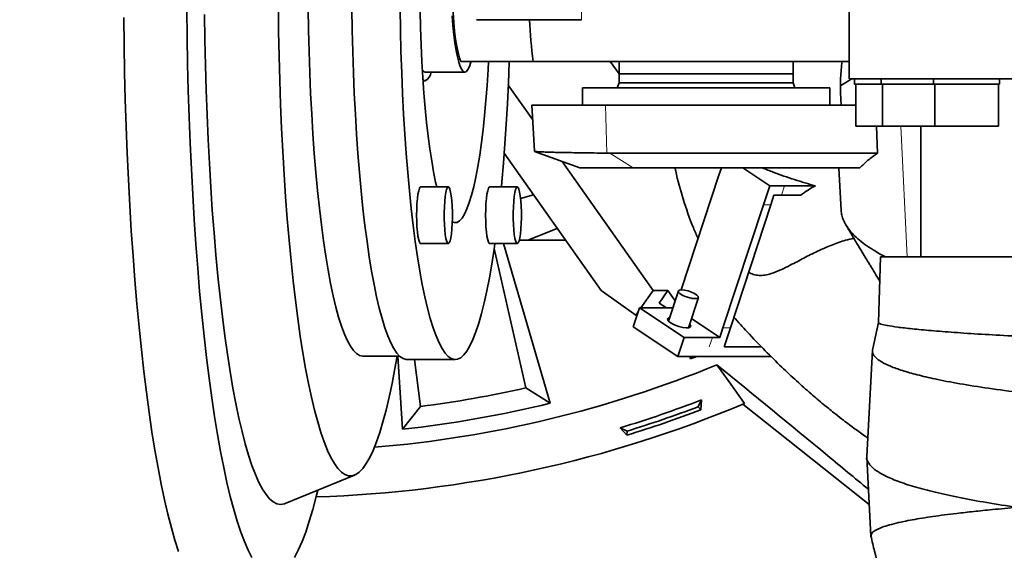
# Model space of a CAD drawing. Header units: millimetres. Extents: x 0 to 14900, y 0 to 10500.
# Tile 33 of 49: x 10864 to 11147, y 5885 to 6037. Entities that reach past the tile are written whole.
import ezdxf

# ---------------------------------------------------------------- set-up
doc = ezdxf.new("R2010")
doc.units = ezdxf.units.MM
doc.header["$LTSCALE"] = 25
doc.layers.add('THICK_LINE', color=7, linetype='Continuous')
doc.styles.add('SLDTEXTSTYLE0', font='TXT', dxfattribs={"width": 0.605})
doc.dimstyles.new('SLDDIMSTYLE1', dxfattribs={"dimtxt": 87.5, "dimasz": 87.5, "dimexe": 0, "dimexo": 0.0625, "dimgap": 21.875, "dimtad": 1, "dimdec": 4, "dimlfac": 25, "dimzin": 12, "dimdsep": 46, "dimtxsty": 'SLDTEXTSTYLE0', "dimsah": 1, "dimcen": 0.09, "dimadec": 1, "dimazin": 3, "dimtfac": 1, "dimtofl": 0, "dimtmove": 0, "dimatfit": 3, "dimfxl": 1, "dimfrac": 2, "dimtolj": 1, "dimtzin": 12, "dimarcsym": 0})

# ---------------------------------------------------------------- blocks, each defined once
blk = doc.blocks.new('_D_6')
at = {"layer": 'THICK_LINE'}
for p, q in [((13956.03, 6243.72), (14267.68, 6243.72)), ((7967.86, 5719.82), (7660.95, 5665.71))]:
    blk.add_line(p, q, dxfattribs=at)
blk.add_arc((10939.03, 6243.72), 3291.15, 190, 0, dxfattribs=at)
for points in [[(14230.18, 6243.72), (14216.52, 6156.4), (14241.52, 6156.06)], [(7697.88, 5672.22), (7701.93, 5583.92), (7726.49, 5588.59)]]:
    blk.add_solid(points, dxfattribs=at)
at = {"layer": 'THICK_LINE', "insert": (11092.19, 3066.62), "char_height": 87.5, "attachment_point": 1, "rotation": 5, "style": 'SLDTEXTSTYLE0'}
blk.add_mtext('170°', dxfattribs=at)

msp = doc.modelspace()

# ---------------------------------------------------------------- linework, layer by layer
at = {"color": 7, "linetype": 'Continuous', "lineweight": 35}
for p, q in [((11102.5283748, 6048.2177596), (11102.5283748, 6020.2214609)), ((11102.5283748, 6025.2214609), (11011.7529854, 6025.2214609)), ((11033.9221007, 6025.2214609), (11036.4374433, 6021.6548464)), ((11036.4374433, 6025.2214609), (11036.4374433, 6021.7214609)), ((11086.4374433, 6021.7214609), (11086.4374433, 6025.2214609)), ((10980.1697838, 6019.7214609), (10980.7912451, 6019.7214609)), ((10980.7912451, 6022.2214609), (10992.17077, 6022.2214609)), ((11036.4374433, 6021.7214609), (11036.4374433, 6019.0951996)), ((11086.4374433, 6021.7214609), (11036.4374433, 6021.7214609)), ((11086.4374433, 6019.0951996), (11086.4374433, 6021.7214609)), ((11100.0896923, 6018.3851165), (11103.2723478, 6020.2214609)), ((11400.8469471, 6020.2214609), (11102.5283748, 6020.2214609)), ((11103.9952602, 6020.2214609), (11103.9952602, 6018.7214609)), ((11111.6668997, 6020.2214609), (11111.6668997, 6018.7214609)), ((11126.674891, 6020.2214609), (11126.674891, 6018.7214609)), ((11145.674891, 6018.7214609), (11145.674891, 6020.2214609)), ((11004.6428291, 6018.4849363), (11011.6591572, 6008.536177)), ((11025.9374433, 6017.7214609), (11025.9374433, 6012.7214609)), ((11025.9374433, 6017.7214609), (11096.9374433, 6017.7214609)), ((11036.4374433, 6019.0951996), (11035.9374433, 6017.7214609)), ((11036.4374433, 6019.0951996), (11086.4374433, 6019.0951996)), ((11086.9374433, 6017.7214609), (11086.4374433, 6019.0951996)), ((11096.9374433, 6012.7214609), (11096.9374433, 6017.7214609)), ((11111.6668997, 6018.7214609), (11103.9952602, 6018.7214609)), ((11104.3602602, 6018.7214609), (11104.3602602, 6006.7214609)), ((11126.674891, 6018.7214609), (11111.6668997, 6018.7214609)), ((11112.0318997, 6018.7214609), (11112.0318997, 6006.7214609)), ((11145.674891, 6018.7214609), (11126.674891, 6018.7214609)), ((11127.039891, 6018.7214609), (11127.039891, 6006.7214609)), ((11145.309891, 6006.7214609), (11145.309891, 6018.7214609)), ((11011.4381815, 6012.7214609), (11012.1376073, 5999.4743238)), ((11104.3602602, 6012.7214609), (11032.5439864, 6012.7214609)), ((11104.3602602, 6006.7214609), (11110.9407637, 6006.7214609)), ((11110.2869504, 6006.7214609), (11110.6289163, 5998.9541477)), ((11110.9407637, 6006.7214609), (11112.0318997, 6006.7214609)), ((11112.0318997, 6006.7214609), (11120.4917276, 6006.7214609)), ((11120.4917276, 6006.7214609), (11127.039891, 6006.7214609)), ((11123.0283748, 6006.7214609), (11123.0283748, 5969.2214609)), ((11127.039891, 6006.7214609), (11137.4085516, 6006.7214609)), ((11137.4085516, 6006.7214609), (11145.309891, 6006.7214609)), ((11003.4995158, 5998.8928869), (11031.2632285, 5959.5255014)), ((11012.1832174, 5999.4500213), (11025.1748304, 5994.7214609)), ((11033.7622361, 5998.9541477), (11032.9618419, 5998.9580144)), ((11033.7622361, 5998.9541477), (11110.6289163, 5998.9541477)), ((11020.0990397, 5996.5688976), (11046.223767, 5959.5255014)), ((11040.4823985, 5994.7214609), (11025.1748304, 5994.7214609)), ((11105.5839068, 5994.7214609), (11040.4823985, 5994.7214609)), ((11065.1065979, 5992.6097044), (11065.8010741, 5994.7214609)), ((11079.6783071, 5989.5951859), (11071.9252975, 5994.7214609)), ((11099.5345124, 5994.7182465), (11100.178051, 5982.5297997)), ((11065.1065979, 5992.6097044), (11054.2972294, 5959.7406807)), ((10987.4299782, 5989.2671031), (10979.513787, 5989.2671031)), ((11007.2343489, 5989.2671031), (10999.3181577, 5989.2671031)), ((11077.8900067, 5984.1573391), (11079.6783071, 5989.5951859)), ((11083.9320799, 5989.5951859), (11079.6783071, 5989.5951859)), ((11092.7803129, 5989.5951859), (11083.9320799, 5989.5951859)), ((11011.8913837, 5986.9936895), (11008.1579947, 5985.9174491)), ((11080.0168931, 5984.1573391), (11080.9110433, 5986.8762625)), ((11083.0379297, 5986.8762625), (11080.9110433, 5986.8762625)), ((11088.5858826, 5986.8762625), (11083.0379297, 5986.8762625)), ((11077.8900067, 5984.1573391), (11066.2660539, 5948.8113354)), ((11080.0168931, 5984.1573391), (11068.3929403, 5948.8113354)), ((11010.2993448, 5973.9652521), (11018.6778826, 5977.3708152)), ((10979.513787, 5972.9971031), (10987.4299782, 5972.9971031)), ((10999.3181577, 5972.9971031), (11007.2343489, 5972.9971031)), ((11003.3172486, 5972.9971031), (11016.6607935, 5927.2336265)), ((11007.7900195, 5973.9652521), (11010.2993448, 5973.9652521)), ((11010.2993448, 5973.9652521), (11021.0796442, 5973.9652521)), ((11000.5988063, 5971.6193065), (11009.651554, 5931.6119183)), ((11111.5283748, 5969.2214609), (11110.8701195, 5950.3714974)), ((11111.5283748, 5969.2214609), (11396.6123707, 5969.2214609)), ((11031.2632285, 5959.5255014), (11041.2369209, 5952.4544336)), ((11042.7111286, 5954.5447773), (11046.223767, 5959.5255014)), ((11046.223767, 5959.5255014), (11050.4775398, 5959.5255014)), ((11047.9364887, 5955.9224335), (11050.4775398, 5959.5255014)), ((11052.561129, 5956.571089), (11050.4775398, 5959.5255014)), ((11053.4955843, 5959.4125717), (11050.6443901, 5950.7426878)), ((11056.3440894, 5948.868274), (11059.1952836, 5957.5381579)), ((11047.9364887, 5955.9224335), (11050.0200643, 5954.5447773)), ((11040.5202436, 5949.1069306), (11042.308544, 5954.5447773)), ((11041.2369209, 5952.4544336), (11041.9567902, 5953.4751679)), ((11041.2369209, 5952.4544336), (11041.6211096, 5952.4544336)), ((11055.0919528, 5946.0924121), (11042.308544, 5954.5447773)), ((11050.4616085, 5954.5447773), (11042.308544, 5954.5447773)), ((11050.4616085, 5954.5447773), (11051.8947523, 5954.5447773)), ((11040.5202436, 5949.1069306), (11053.3036523, 5940.6545654)), ((11057.206683, 5951.4912403), (11065.3719037, 5946.0924121)), ((11110.8730974, 5950.3767331), (11109.1679091, 5942.41923)), ((11066.2660539, 5948.8113354), (11065.3719037, 5946.0924121)), ((11068.3929403, 5948.8113354), (11066.6046399, 5943.3734887)), ((11053.3036523, 5940.6545654), (11055.0919528, 5946.0924121)), ((11063.2450173, 5946.0924121), (11055.0919528, 5946.0924121)), ((11063.2450173, 5946.0924121), (11065.3719037, 5946.0924121)), ((10962.8828519, 5940.7214609), (10973.4261698, 5940.7214609)), ((10974.3229782, 5919.7683274), (10972.9516325, 5940.7214609)), ((11080.0367499, 5940.6545654), (11053.3036523, 5940.6545654)), ((11056.9655845, 5939.9416783), (11056.7236673, 5940.6545654)), ((11056.9655845, 5939.9416783), (11057.2683224, 5940.6545654)), ((11058.7856233, 5940.6545654), (11056.9655845, 5939.9416783)), ((11077.34945, 5943.3734887), (11066.6046399, 5943.3734887)), ((11109.1477264, 5942.4130273), (11107.5392121, 5911.9478152)), ((10975.5626377, 5939.7214609), (10989.4159723, 5939.7214609)), ((10979.4120449, 5926.279877), (10977.7020595, 5939.7214609)), ((11016.6607935, 5927.2336265), (11009.651554, 5931.6119183)), ((11059.1301473, 5926.200649), (11060.0805541, 5928.1406706)), ((11071.9866068, 5926.9682078), (11108.2466789, 5898.1256442)), ((10974.3229782, 5919.7683274), (10979.4120449, 5926.279877)), ((11059.9252914, 5925.3276492), (11059.1301473, 5926.200649)), ((11036.8000808, 5920.1699831), (11038.7401025, 5919.2195763)), ((11038.6468831, 5918.0424217), (11038.7401025, 5919.2195763)), ((11107.5289571, 5911.7193855), (11108.7220311, 5889.1224148)), ((10940.5986803, 5898.4422584), (10960.5276548, 5906.5935053))]:
    msp.add_line(p, q, dxfattribs=at)
at = {"color": 8, "linetype": 'Continuous', "lineweight": 18}
for p, q in [((11032.9618419, 5998.9580144), (11032.5439864, 6012.7214609)), ((11119.1032066, 5969.2214609), (11117.3125316, 6006.7214609)), ((11033.7622361, 5998.9541477), (11040.4823985, 5994.7214609)), ((11083.9320799, 5989.5951859), (11083.0379297, 5986.8762625)), ((11080.0168931, 5984.1573391), (11077.8900067, 5984.1573391)), ((11066.2660539, 5948.8113354), (11068.3929403, 5948.8113354)), ((11062.3508671, 5943.3734887), (11063.2450173, 5946.0924121))]:
    msp.add_line(p, q, dxfattribs=at)
at = {"color": 7, "linetype": 'Continuous', "lineweight": 35, "flags": 128}
for points in [[(10991.0537648, 6074.2214609), (10990.6367922, 6073.1140793), (10990.2420543, 6071.667626), (10989.8752727, 6069.9030671), (10989.541764, 6067.8459795), (10989.2463622, 6065.5261804), (10988.9933492, 6062.9772947), (10988.7863923, 6060.2362682), (10988.6284914, 6057.3428315), (10988.5219351, 6054.3389244), (10988.468268, 6051.2680881), (10988.468268, 6048.1748336), (10988.5219351, 6045.1039973), (10988.6284914, 6042.1000902), (10988.7863923, 6039.2066535), (10988.9933492, 6036.465627), (10989.2463622, 6033.9167414), (10989.541764, 6031.5969422), (10989.8752727, 6029.5398546), (10990.2420543, 6027.7752957), (10990.6367922, 6026.3288425), (10991.0537648, 6025.2214609)], [(10979.2056736, 6049.7214609), (10979.2311072, 6044.7326943), (10979.3072813, 6039.7687816), (10979.4338163, 6034.8544526), (10979.610082, 6030.0141903), (10979.8352001, 6025.2721086), (10980.1080492, 6020.6518323), (10980.4272698, 6016.1763795), (10980.7912718, 6011.8680466), (10981.1982415, 6007.7482975), (10981.6461516, 6003.8376566), (10982.1327705, 6000.1556065), (10982.6556739, 5996.720491), (10983.2122569, 5993.5494236), (10983.7997464, 5990.6582026), (10984.1172262, 5989.2671031)], [(10912.389562, 6040.0080354), (10912.4782533, 6032.2581317), (10912.6174117, 6024.5439046), (10912.806753, 6016.8811138), (10913.0458904, 6009.285414), (10913.3343353, 6001.7723227), (10913.6714984, 5994.3571887), (10914.0566909, 5987.0551608), (10914.4891259, 5979.8811565), (10914.96792, 5972.849832), (10915.492095, 5965.9755517), (10916.0605801, 5959.2723596), (10916.6722138, 5952.7539499), (10917.3257467, 5946.4336391), (10918.0198436, 5940.3243395), (10918.7530865, 5934.438532), (10919.5239774, 5928.7882408), (10920.3309415, 5923.3850093), (10921.1723301, 5918.239876), (10922.0464244, 5913.3633519), (10922.9514386, 5908.7653997), (10923.8855239, 5904.4554126), (10924.8467719, 5900.4421958), (10925.8332189, 5896.7339479), (10926.8428497, 5893.3382448), (10927.8736015, 5890.2620236), (10928.9233687, 5887.5115689), (10929.9900067, 5885.0924997), (10931.0713362, 5883.009758)], [(10938.6478268, 6040.8603208), (10938.7363706, 6033.7941784), (10938.8752553, 6026.7670128), (10939.0641413, 6019.7960205), (10939.3025661, 6012.8982608), (10939.5899464, 6006.0906136), (10939.9255788, 5999.3897384), (10940.3086421, 5992.8120334), (10940.7381988, 5986.3735953), (10941.2131977, 5980.09018), (10941.7324764, 5973.9771641), (10942.2947642, 5968.0495072), (10942.898685, 5962.3217153), (10943.5427609, 5956.8078052), (10944.2254158, 5951.5212704), (10944.9449791, 5946.4750479), (10945.6996899, 5941.6814867), (10946.4877014, 5937.1523174), (10947.307085, 5932.8986237), (10948.1558357, 5928.930815), (10949.0318764, 5925.2586013), (10949.9330633, 5921.890969), (10950.8571911, 5918.8361594), (10951.8019981, 5916.101648), (10952.7651725, 5913.6941267), (10953.744357, 5911.6194871), (10954.7371554, 5909.8828062), (10955.7411383, 5908.4883339), (10956.7538487, 5907.4394827), (10957.7728083, 5906.7388194), (10958.7955236, 5906.3880585), (10959.8194918, 5906.3880585), (10960.8422071, 5906.7388194), (10961.8611667, 5907.4394827), (10962.8738771, 5908.4883339), (10963.87786, 5909.8828062), (10964.8706585, 5911.6194871), (10965.849843, 5913.6941267), (10966.8130173, 5916.101648), (10967.7578244, 5918.8361594), (10968.6819521, 5921.890969), (10969.583139, 5925.2586013), (10970.4591797, 5928.930815), (10971.3079304, 5932.8986237), (10972.1273141, 5937.1523174), (10972.7548082, 5940.7214609)], [(10947.2043424, 6040.3937849), (10947.3067898, 6034.2091435), (10947.4600431, 6028.0751), (10947.6636024, 6022.0116624), (10947.9168038, 6016.0386085), (10948.2188212, 6010.175421), (10948.5686697, 6004.4412244), (10948.9652081, 5998.8547226), (10949.407143, 5993.4341375), (10949.8930328, 5988.19715), (10950.4212927, 5983.160842), (10950.9901996, 5978.3416409), (10951.5978978, 5973.7552659), (10952.2424053, 5969.4166768), (10952.9216197, 5965.3400253), (10953.6333255, 5961.5386085), (10954.3752014, 5958.0248258), (10955.1448274, 5954.8101385), (10955.9396933, 5951.9050321), (10956.7572063, 5949.3189827), (10957.5947, 5947.0604252), (10958.4494424, 5945.1367267), (10959.3186457, 5943.5541619), (10960.1994748, 5942.3178928), (10961.0890564, 5941.4319517), (10961.984489, 5940.8992285), (10962.8828519, 5940.7214609)], [(10975.5626377, 5939.7214609), (10975.3379137, 5939.732475), (10974.4399177, 5939.9967032), (10973.545518, 5940.612413), (10972.6575799, 5941.5776319), (10971.7789475, 5942.8892681), (10970.9124354, 5944.54312), (10970.0608193, 5946.5338899), (10969.2268271, 5948.8552007), (10968.4131305, 5951.4996165), (10967.6223359, 5954.4586665), (10966.8569765, 5957.7228719), (10966.119504, 5961.2817765), (10965.4122807, 5965.1239801), (10964.737572, 5969.237175), (10964.0975392, 5973.6081853), (10963.4942327, 5978.2230093), (10962.9295848, 5983.0668645), (10962.4054045, 5988.1242344), (10961.9233707, 5993.3789188), (10961.4850276, 5998.8140853), (10961.0917794, 6004.4123236), (10960.7448856, 6010.1557006), (10960.4454576, 6016.0258187), (10960.1944545, 6022.0038741), (10959.9926803, 6028.0707173), (10959.8407814, 6034.2069144), (10959.7392443, 6040.3928092)], [(11000.7958613, 5972.9971031), (11000.5655197, 5971.3913095), (10999.9078856, 5967.1475073), (10999.2166427, 5963.1682144), (10998.4940054, 5959.4661776), (10997.7422884, 5956.0532557), (10996.9638996, 5952.9403813), (10996.1613326, 5950.1375259), (10995.3371582, 5947.6536679), (10994.4940164, 5945.4967637), (10993.6346081, 5943.6737227), (10992.7616863, 5942.1903846), (10991.8780471, 5941.0515009), (10990.9865211, 5940.2607199), (10990.0899642, 5939.8205746), (10989.1912483, 5939.732475), (10988.2932523, 5939.9967032), (10987.3988527, 5940.612413), (10986.5109145, 5941.5776319), (10985.6322821, 5942.8892681), (10984.76577, 5944.54312), (10983.9141539, 5946.5338899), (10983.0801618, 5948.8552007), (10982.2664652, 5951.4996165), (10981.4756706, 5954.4586665), (10980.7103112, 5957.7228719), (10979.9728387, 5961.2817765), (10979.2656153, 5965.1239801), (10978.5909066, 5969.237175), (10977.9508739, 5973.6081853), (10977.3475673, 5978.2230093), (10976.7829195, 5983.0668645), (10976.2587391, 5988.1242344), (10975.7767054, 5993.3789188), (10975.3383623, 5998.8140853), (10974.945114, 6004.4123236), (10974.5982203, 6010.1557006), (10974.2987923, 6016.0258187), (10974.0477892, 6022.0038741), (10973.846015, 6028.0707173), (10973.694116, 6034.2069144), (10973.5925789, 6040.3928092)], [(10894.2521453, 6037.8496517), (10894.3531957, 6029.9609357), (10894.5045239, 6022.1109019), (10894.7058338, 6014.314917), (10894.9567313, 6006.5882421), (10895.2567252, 5998.9460025), (10895.6052283, 5991.4031583), (10896.0015583, 5983.9744749), (10896.4449395, 5976.6744943), (10896.9345039, 5969.5175065), (10897.4692931, 5962.5175218), (10898.0482603, 5955.6882429), (10898.6702721, 5949.0430384), (10899.3341109, 5942.5949166), (10900.0384772, 5936.3565001), (10900.7819922, 5930.3400008), (10901.5632003, 5924.5571964), (10902.3805725, 5919.0194069), (10903.2325085, 5913.7374727), (10904.1173408, 5908.7217336), (10905.0333371, 5903.9820081), (10905.9787045, 5899.5275745), (10906.9515923, 5895.3671524), (10907.9500959, 5891.5088861), (10908.9722609, 5887.9603284), (10910.0160863, 5884.7284256)], [(10917.4884269, 6038.7444947), (10917.5904723, 6031.4550053), (10917.7432425, 6024.2081781), (10917.9463806, 6017.0209383), (10918.1994122, 6009.910072), (10918.5017463, 6002.8921872), (10918.8526768, 5995.9836742), (10919.2513841, 5989.2006684), (10919.6969371, 5982.5590117), (10920.188295, 5976.0742159), (10920.7243103, 5969.7614268), (10921.3037311, 5963.635388), (10921.9252041, 5957.7104072), (10922.5872779, 5952.0003225), (10923.2884062, 5946.51847), (10924.0269514, 5941.2776529), (10924.8011887, 5936.2901114), (10925.6093097, 5931.567494), (10926.4494271, 5927.1208307), (10927.3195788, 5922.9605068), (10928.2177323, 5919.096239), (10929.1417902, 5915.5370525), (10930.0895942, 5912.2912598), (10931.0589306, 5909.3664418), (10932.0475355, 5906.7694295), (10933.0531, 5904.5062882), (10934.0732756, 5902.5823037), (10935.1056795, 5901.0019695), (10936.1479007, 5899.7689765), (10937.1975048, 5898.8862046), (10938.2520405, 5898.3557154), (10939.3090449, 5898.1787478), (10940.3660492, 5898.3557154), (10940.5986803, 5898.4422584)], [(10992.17077, 6022.2214609), (10991.7182069, 6022.4007131), (10991.2715437, 6022.9361332), (10990.8366032, 6023.8207409), (10990.4190557, 6025.0430041), (10990.0243444, 6026.5869887), (10989.6576151, 6028.4325666), (10989.3236486, 6030.5556777), (10989.0267986, 6032.9286442), (10988.7709352, 6035.5205307), (10988.5593938, 6038.297548)], [(10979.9737014, 6022.810833), (10980.338682, 6022.4007131), (10980.7912451, 6022.2214609)], [(10988.5722055, 5979.2398029), (10989.2357761, 5979.0089125), (10989.9563366, 5979.0970116), (10990.6742051, 5979.5369581), (10991.3858051, 5980.3265602), (10992.0875915, 5981.4618842), (10992.776068, 5982.9372741), (10993.4478047, 5984.7453794), (10994.0994551, 5986.8771922), (10994.7277725, 5989.3220921), (10995.3296268, 5992.0678985), (10995.9020196, 5995.1009321), (10996.4420993, 5998.4060825), (10996.9471751, 6001.9668834), (10997.4147308, 6005.7655953), (10997.8424372, 6009.7832931), (10998.2281633, 6013.9999608), (10998.5699875, 6018.3945912), (10998.8662069, 6022.9452906), (10998.9918658, 6025.1805774)], [(10993.9440108, 6025.1168763), (10993.9224843, 6025.0430041), (10993.5049368, 6023.8207409), (10993.0699963, 6022.9361332), (10992.6233331, 6022.4007131), (10992.17077, 6022.2214609)], [(11004.8976283, 6025.2202702), (11004.8912403, 6025.0274059), (11004.6647609, 6019.0025437), (11004.3894351, 6013.0760834), (11004.0661448, 6007.2670094), (11003.6959255, 6001.5939297), (11003.2799632, 5996.075017), (11002.8195904, 5990.7279501), (11002.6832281, 5989.2671031)], [(10980.7912451, 6019.7214609), (10980.3229737, 6019.8973222), (10980.1473939, 6020.0548034)], [(10979.513787, 5989.2671031), (10979.3910243, 5989.2225387), (10979.1508642, 5988.8689479), (10978.9265655, 5988.1772198), (10978.7279313, 5987.1775862), (10978.5636428, 5985.9137361), (10978.4408801, 5984.4409057), (10978.3650085, 5982.8234647), (10978.3393441, 5981.1321031), (10978.3650085, 5979.4407415), (10978.4408801, 5977.8233005), (10978.5636428, 5976.3504701), (10978.7279313, 5975.0866199), (10978.9265655, 5974.0869864), (10979.1508642, 5973.3952583), (10979.3910243, 5973.0416675), (10979.513787, 5972.9971031)], [(10988.5528307, 5978.7474882), (10988.456717, 5977.1825335), (10988.3157299, 5975.7901938), (10988.1360312, 5974.6313213), (10987.9254746, 5973.7565641), (10987.6932624, 5973.2041533), (10987.4495434, 5972.998232), (10987.2049694, 5973.1477999), (10986.9702293, 5973.6463202), (10986.7555825, 5974.472005), (10986.5704099, 5975.5887682), (10986.4228047, 5976.9478016), (10986.3192177, 5978.4897092), (10986.2641763, 5980.147102), (10986.2600861, 5981.8475441), (10986.3071257, 5983.5167179), (10986.4032394, 5985.0816727), (10986.5442265, 5986.4740123), (10986.7239252, 5987.6328849), (10986.9344818, 5988.5076421), (10987.166694, 5989.0600529), (10987.4104129, 5989.2659742), (10987.654987, 5989.1164063), (10987.8897271, 5988.617886), (10988.1043739, 5987.7922011), (10988.2895464, 5986.675438), (10988.4371517, 5985.3164045), (10988.5407387, 5983.774497), (10988.5957801, 5982.1171042), (10988.5998703, 5980.4166621), (10988.5528307, 5978.7474882)], [(10999.3181577, 5989.2671031), (10999.195395, 5989.2225387), (10998.9552349, 5988.8689479), (10998.7309363, 5988.1772198), (10998.532302, 5987.1775862), (10998.3680135, 5985.9137361), (10998.2452508, 5984.4409057), (10998.1693793, 5982.8234647), (10998.1437149, 5981.1321031), (10998.1693793, 5979.4407415), (10998.2452508, 5977.8233005), (10998.3680135, 5976.3504701), (10998.532302, 5975.0866199), (10998.7309363, 5974.0869864), (10998.9552349, 5973.3952583), (10999.195395, 5973.0416675), (10999.3181577, 5972.9971031)], [(11008.3572014, 5978.7474882), (11008.2610877, 5977.1825335), (11008.1201006, 5975.7901938), (11007.9404019, 5974.6313213), (11007.7298453, 5973.7565641), (11007.4976331, 5973.2041533), (11007.2539142, 5972.998232), (11007.0093401, 5973.1477999), (11006.7746, 5973.6463202), (11006.5599532, 5974.472005), (11006.3747806, 5975.5887682), (11006.2271754, 5976.9478016), (11006.1235884, 5978.4897092), (11006.068547, 5980.147102), (11006.0644568, 5981.8475441), (11006.1114964, 5983.5167179), (11006.2076101, 5985.0816727), (11006.3485972, 5986.4740123), (11006.5282959, 5987.6328849), (11006.7388525, 5988.5076421), (11006.9710647, 5989.0600529), (11007.2147836, 5989.2659742), (11007.4593577, 5989.1164063), (11007.6940978, 5988.617886), (11007.9087446, 5987.7922011), (11008.0939172, 5986.675438), (11008.2415224, 5985.3164045), (11008.3451094, 5983.774497), (11008.4001508, 5982.1171042), (11008.404241, 5980.4166621), (11008.3572014, 5978.7474882)], [(11054.4279226, 5959.7432196), (11055.2710007, 5959.6667586), (11056.2436713, 5959.4465979), (11057.2286159, 5959.1092922), (11058.1070358, 5958.6955255), (11058.7729805, 5958.2552041), (11059.1461273, 5957.8414374), (11059.1814691, 5957.5041317), (11058.8747432, 5957.283971), (11058.2629453, 5957.20751), (11057.4198672, 5957.283971), (11056.4471966, 5957.5041317), (11055.462252, 5957.8414374), (11054.5838321, 5958.2552041), (11053.9178874, 5958.6955255), (11053.5447406, 5959.1092922), (11053.5093988, 5959.4465979), (11053.8161247, 5959.6667586), (11054.4279226, 5959.7432196)], [(11056.6815766, 5949.8945016), (11056.7362875, 5949.838311), (11056.995184, 5949.4100734), (11056.8929849, 5949.0802883), (11056.440765, 5948.8846928), (11055.6875293, 5948.8444829), (11054.7149027, 5948.9640158), (11053.6282843, 5949.2303384), (11052.545426, 5949.6145905), (11051.5836725, 5950.0751323), (11050.8472445, 5950.5620571), (11050.4159455, 5951.0225989), (11050.3365134, 5951.406851), (11050.617556, 5951.6731736), (11050.9818772, 5951.7689154)], [(11072.4269432, 5927.1534007), (11068.4866977, 5932.6999744), (11064.5496679, 5938.2383379)], [(11060.0805541, 5928.1406706), (11060.0026102, 5926.7335323), (11059.9252914, 5925.3276492)], [(11038.6468831, 5918.0424217), (11037.7241136, 5919.105898), (11036.8000808, 5920.1699831)], [(10943.2915088, 5883.009758), (10944.3728384, 5885.0924997), (10945.4394763, 5887.5115689), (10946.4892435, 5890.2620236), (10947.5199953, 5893.3382448), (10948.5296261, 5896.7339479), (10949.5160731, 5900.4421958), (10949.9670726, 5902.2740701)]]:
    msp.add_lwpolyline(points, dxfattribs=at)
at = {"color": 8, "linetype": 'Continuous', "lineweight": 18}
msp.add_arc((11377.9335164, 6049.7259753), 352.4703308, 178.096291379, 182.033096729, dxfattribs=at)
at = {"color": 7, "linetype": 'Continuous', "lineweight": 35}
for centre, radius, start, end in [((11174.404461, 6045.1132327), 163.8633123, 182.760472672, 186.972472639), ((10979.3306799, 6022.5819326), 3.2117829, 297.048989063, 353.555878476), ((10939.0283748, 6243.7214609), 330.2658527, 274.722768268, 292.337484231), ((10939.0283748, 6243.7214609), 320, 277.25, 282.75), ((10939.0283748, 6243.7214609), 343.5265853, 271.745781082, 292.850063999), ((10939.0283748, 6243.7214609), 325.8701302, 276.217834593, 283.782165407), ((10939.0283748, 6243.7214609), 338.00128, 286.813916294, 290.986083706), ((10939.0283748, 6243.7214609), 340.5740503, 287.007792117, 290.792207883), ((10939.0283748, 6243.7214609), 339.4759222, 287.080950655, 290.719049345)]:
    msp.add_arc(centre, radius, start, end, dxfattribs=at)
for points, knots in [([(10995.5285469, 6037.2214609), (10996.7454408, 6037.2214609), (11006.7091616, 6037.2214609), (11016.8141895, 6037.2214609), (11025.6850654, 6037.2214609)], [0, 0, 0, 0, 0.1221324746, 1, 1, 1, 1]), ([(11011.7529854, 6025.2214609), (11011.1008807, 6025.2214609), (11008.7666941, 6025.2214609), (11004.8239729, 6025.2214609), (11000.57998, 6025.2214609), (10997.0235839, 6025.2214609), (10994.1951269, 6025.2214609), (10992.2195581, 6025.2214609), (10991.3122656, 6025.2214609), (10991.0537648, 6025.2214609)], [0, 0, 0, 0, 0.0824894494, 0.2952681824, 0.5079877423, 0.6529817, 0.7980300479, 0.9424558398, 1, 1, 1, 1]), ([(11100.2519945, 6012.7214609), (11100.2386901, 6012.8401403), (11099.9501168, 6015.4143061), (11099.8676127, 6019.6032611), (11100.2832124, 6023.6740377), (11100.4411942, 6025.2214609)], [0, 0, 0, 0, 0.0290883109, 0.6309276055, 1, 1, 1, 1]), ([(11032.5439864, 6012.7214609), (11031.4999065, 6012.7214609), (11028.349491, 6012.7214609), (11024.5912842, 6012.7214609), (11021.2338921, 6012.7214609), (11018.921986, 6012.7214609), (11016.8582887, 6012.7214609), (11015.089433, 6012.7214609), (11013.6605407, 6012.7214609), (11012.5709733, 6012.7214609), (11011.8431711, 6012.7214609), (11011.4638454, 6012.7214609), (11011.4775577, 6012.7214609), (11011.4826856, 6012.7214609)], [0, 0, 0, 0, 0.0818089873, 0.2468511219, 0.3302323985, 0.4173005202, 0.5049745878, 0.5935896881, 0.6834983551, 0.7706212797, 0.8583515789, 0.9470284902, 1, 1, 1, 1]), ([(11012.1855903, 5999.4565407), (11012.1859106, 5999.4540703), (11012.1883312, 5999.4353985), (11012.4988379, 5999.4003282), (11013.1481418, 5999.3504633), (11014.1604396, 5999.3006248), (11015.5061719, 5999.2512786), (11017.1988972, 5999.2019414), (11019.2070131, 5999.1540588), (11021.4983858, 5999.1090101), (11024.0616991, 5999.0661048), (11026.9267808, 5999.024913), (11029.9008178, 5998.9887019), (11031.9975515, 5998.9676817), (11032.9618419, 5998.9580144)], [0, 0, 0, 0, 0.0133821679, 0.10114490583, 0.18949295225, 0.27923471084, 0.36959624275, 0.46192164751, 0.55492730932, 0.64475789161, 0.73521169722, 0.82763189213, 0.92072769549, 1, 1, 1, 1]), ([(11105.5839068, 5994.7214609), (11106.3191343, 5995.4549322), (11107.791191, 5996.9234729), (11109.682322, 5998.2767652), (11110.6289163, 5998.9541477)], [0, 0, 0, 0, 0.4994559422, 1, 1, 1, 1]), ([(11052.545147, 5994.7214609), (11052.6000621, 5994.4123084), (11053.1371713, 5991.388574), (11054.8647422, 5985.6298742), (11056.9795093, 5979.1559022), (11058.6753373, 5975.4911371), (11059.1439309, 5974.4784841)], [0, 0, 0, 0, 0.0437715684, 0.4281174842, 0.8419766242, 1, 1, 1, 1]), ([(11092.7803129, 5989.5951859), (11091.7885712, 5989.8610357), (11089.7946276, 5990.3955395), (11085.7275611, 5991.6633069), (11081.5907117, 5993.0874307), (11078.6102955, 5994.3044079), (11077.5889195, 5994.7214609)], [0, 0, 0, 0, 0.1932805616, 0.3885997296, 0.7904757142, 1, 1, 1, 1]), ([(11092.7803129, 5989.5951859), (11092.0753306, 5989.2095292), (11090.6546231, 5988.4323392), (11089.2789302, 5987.3975629), (11088.5858826, 5986.8762625)], [0, 0, 0, 0, 0.4962192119, 1, 1, 1, 1]), ([(11100.1961166, 5982.5307876), (11100.2374093, 5982.0673578), (11100.3260084, 5981.073006), (11100.8667454, 5979.5471345), (11101.7333047, 5977.9542169), (11102.9500872, 5976.355644), (11104.5140949, 5974.7560273), (11106.4297061, 5973.1551633), (11108.7172054, 5971.5745192), (11110.8441228, 5970.2582812), (11112.3732439, 5969.4822665), (11112.887156, 5969.2214609)], [0, 0, 0, 0, 0.1022490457, 0.2193892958, 0.3371395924, 0.4550944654, 0.5754012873, 0.6959269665, 0.817119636, 0.9385369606, 1, 1, 1, 1]), ([(11101.5367579, 5978.3604434), (11101.9888579, 5977.6020767), (11103.0420652, 5975.8353939), (11104.5960109, 5973.2480899), (11106.0908185, 5970.7716916), (11107.2601129, 5968.8436581), (11108.1346006, 5967.4064959), (11109.0713453, 5965.8710419), (11110.0937038, 5964.1991429), (11110.9175197, 5962.861983), (11111.2854427, 5962.2647963)], [0, 0, 0, 0, 0.1409593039, 0.3283772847, 0.4822522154, 0.6021121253, 0.6875292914, 0.7499534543, 0.8883271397, 1, 1, 1, 1]), ([(11103.8376026, 5974.5143237), (11103.039167, 5974.348438), (11100.9530258, 5973.9150141), (11097.4425088, 5972.6134792), (11093.4349306, 5970.8536951), (11089.4399821, 5968.847828), (11085.937255, 5966.949231), (11082.8123742, 5965.4276832), (11080.4141062, 5964.4552), (11078.3474272, 5963.9267178), (11076.6275944, 5963.8276777), (11075.0328952, 5964.0772863), (11074.076277, 5964.5413399), (11073.6361522, 5964.7548437)], [0, 0, 0, 0, 0.0767843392, 0.2006210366, 0.328074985, 0.4511666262, 0.577903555, 0.6698347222, 0.7638691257, 0.8247236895, 0.8870812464, 0.948047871, 1, 1, 1, 1]), ([(11069.4157486, 5951.9214811), (11070.6814218, 5950.4968225), (11073.6244021, 5947.1841644), (11078.2085131, 5942.4227294), (11082.9339268, 5937.7502745), (11087.3266025, 5933.6430964), (11091.3352444, 5930.0809869), (11094.9129169, 5927.0526461), (11097.8660888, 5924.6544094), (11100.1984897, 5922.8243204), (11102.1091357, 5921.3635045), (11104.2542447, 5919.7642683), (11106.1488114, 5918.3777712), (11107.4956889, 5917.4510403), (11107.8180622, 5917.2292285)], [0, 0, 0, 0, 0.1068970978, 0.2485602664, 0.3749378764, 0.4866498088, 0.5949757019, 0.6861028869, 0.7604700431, 0.8184094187, 0.8609384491, 0.9024998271, 0.9766634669, 1, 1, 1, 1]), ([(11110.9454388, 5950.3611502), (11110.9374872, 5950.3331259), (11110.9149104, 5950.2535569), (11111.6204088, 5949.8613409), (11113.2765195, 5949.5185397), (11116.2746703, 5949.0338174), (11120.4527491, 5948.5428213), (11125.8697842, 5948.0373694), (11132.4863733, 5947.5158337), (11140.2206611, 5947.0070929), (11149.0031079, 5946.5060964), (11158.7533041, 5946.0266148), (11169.5406202, 5945.5713578), (11180.2086866, 5945.1789691), (11190.4317385, 5944.8577345), (11199.931488, 5944.5910794), (11210.4230778, 5944.3326155), (11221.9391421, 5944.098244), (11234.9303793, 5943.8754592), (11248.7823537, 5943.6998018), (11263.4680388, 5943.569135), (11278.4957669, 5943.496548), (11293.5615283, 5943.4869154), (11308.5349263, 5943.5306575), (11323.2951466, 5943.6410931), (11337.9679083, 5943.7998839), (11352.2667617, 5944.0249988), (11366.0211001, 5944.294938), (11376.623744, 5944.5452127), (11382.427572, 5944.7168558), (11384.0862821, 5944.7659106)], [0, 0, 0, 0, 0.01492436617, 0.04237455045, 0.07939531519, 0.1166486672, 0.15532844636, 0.19427379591, 0.2336301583, 0.27354937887, 0.31258287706, 0.3518895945, 0.39161978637, 0.43193008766, 0.4611378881, 0.49057742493, 0.52013387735, 0.55507400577, 0.59021033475, 0.62916682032, 0.66839620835, 0.70804838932, 0.7482799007, 0.78720127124, 0.82639502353, 0.86601032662, 0.90620317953, 0.9451239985, 0.98431666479, 1, 1, 1, 1]), ([(11109.232206, 5942.6499849), (11109.1923657, 5942.538045), (11109.0868494, 5942.2415741), (11109.2249244, 5941.4522929), (11109.6781515, 5940.7101045), (11110.5315349, 5939.8944363), (11111.963848, 5938.9142311), (11114.2459844, 5937.8095111), (11117.6545569, 5936.5760403), (11121.9082291, 5935.360453), (11127.3257308, 5934.0980551), (11134.0867099, 5932.7966121), (11142.3806911, 5931.478701), (11151.8343, 5930.2210346), (11161.5913275, 5929.1303102), (11171.337871, 5928.1950873), (11180.7886725, 5927.404336), (11190.7878487, 5926.6750639), (11201.2981933, 5926.0170203), (11213.0333321, 5925.3889005), (11226.0574782, 5924.8178773), (11240.4019585, 5924.3321365), (11255.250169, 5923.9662095), (11270.2766918, 5923.7373513), (11285.3678532, 5923.6393052), (11300.3683784, 5923.6724396), (11315.4515657, 5923.8370826), (11330.3013152, 5924.1345914), (11344.8334524, 5924.5547492), (11358.8341736, 5925.1075823), (11368.6956715, 5925.560949), (11373.6637677, 5925.8626275), (11374.2957928, 5925.9010061)], [0, 0, 0, 0, 0.0115604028, 0.0306175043, 0.0521606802, 0.0737469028, 0.0959532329, 0.1290726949, 0.1623490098, 0.1957841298, 0.229381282, 0.2695191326, 0.3099392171, 0.3507986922, 0.3922602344, 0.4243586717, 0.4566179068, 0.4890255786, 0.5216092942, 0.5543468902, 0.5940207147, 0.6339756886, 0.6742547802, 0.7152041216, 0.7545916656, 0.7943278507, 0.8343479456, 0.8750259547, 0.9144468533, 0.9541670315, 0.9941692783, 1, 1, 1, 1]), ([(11108.0135631, 5902.5408867), (11104.1076156, 5905.750928), (11089.6715895, 5917.614948), (11075.1454662, 5929.5399078), (11064.5496679, 5938.2383379)], [0, 0, 0, 0, 0.2705694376, 1, 1, 1, 1]), ([(11107.5966662, 5911.9840244), (11107.5710068, 5911.8965081), (11107.3751438, 5911.2284816), (11107.9550396, 5909.9784107), (11109.564473, 5908.2464788), (11112.3652062, 5906.5356972), (11116.2331317, 5904.8569667), (11121.1591613, 5903.2245174), (11127.0961816, 5901.6477157), (11134.0169581, 5900.1374996), (11141.8195607, 5898.6914783), (11147.7705715, 5897.7954808), (11150.7452654, 5897.3476042)], [0, 0, 0, 0, 0.0165453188, 0.126293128, 0.2360311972, 0.3457493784, 0.4554390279, 0.5650912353, 0.6738990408, 0.7826564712, 0.8913578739, 1, 1, 1, 1]), ([(11108.729993, 5889.1067902), (11108.7905773, 5889.4687362), (11108.8945857, 5890.0901094), (11110.0407082, 5890.8100073), (11111.3291449, 5891.4067222), (11112.8998179, 5891.9735806), (11115.2345054, 5892.6435443), (11118.5747376, 5893.3996678), (11123.2662743, 5894.2546299), (11128.57928, 5895.0329396), (11133.6669128, 5895.6565423), (11138.2001971, 5896.1538858), (11143.9245485, 5896.7520343), (11148.3148951, 5897.1353874), (11150.7450383, 5897.347581)], [0, 0, 0, 0, 0.120182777, 0.2063245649, 0.2494950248, 0.3249270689, 0.4006339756, 0.4765502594, 0.5921435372, 0.7084916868, 0.764005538, 0.8367187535, 0.9096206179, 1, 1, 1, 1]), ([(11108.7256712, 5889.1246286), (11109.0778109, 5887.6622801), (11109.8581428, 5884.4217561), (11111.0573466, 5879.6355782), (11112.2386302, 5875.0336643), (11113.2523442, 5871.1764153), (11114.0516999, 5868.1884269), (11114.6514719, 5865.9747067), (11115.1421505, 5864.1788737), (11115.6776388, 5862.2347449), (11116.3560763, 5859.7971106), (11117.1132045, 5857.1056568), (11117.6537216, 5855.2184119), (11117.906009, 5854.3375366)], [0, 0, 0, 0, 0.1257747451, 0.2787133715, 0.4107483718, 0.5215541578, 0.6108003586, 0.6684869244, 0.7128490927, 0.7668305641, 0.8371284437, 0.9239793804, 1, 1, 1, 1])]:
    msp.add_open_spline(points, degree=3, knots=knots, dxfattribs=at)
at = {"layer": 'THICK_LINE'}
for radius in [2967, 1057]:
    msp.add_arc((10939.0283748, 6243.7214609), radius, 190, 170, dxfattribs=at)

# ---------------------------------------------------------------- dimensions: what is measured, and where the dimension line sits
dim = msp.add_angular_dim_2l(base=(11225.8711442, 2965.0936039), line1=((9898.0865798, 6060.1753371), (8017.1037716, 5728.5073177)), line2=((13906.0283748, 6243.7214609), (10939.0283748, 6243.7214609)), dimstyle='SLDDIMSTYLE1', dxfattribs=at)
dim.commit()
dim.dimension.update_dxf_attribs({"geometry": '_D_6', "text_midpoint": (11225.8711442, 2965.0936039), "dimtype": 162})

doc.saveas('drawing.dxf')
